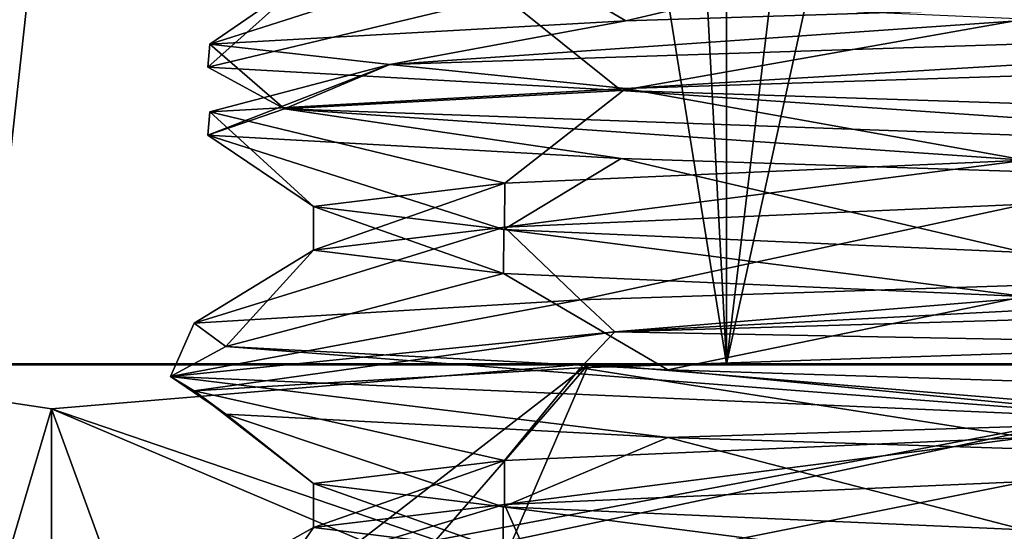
# Model space of a CAD drawing. Header units: metres. Extents: x -205 to 205, y -82 to 82.
# Tile 29 of 256: x -142.23 to -135.79, y -76.09 to -72.74. Entities that reach past the tile are written whole.
import ezdxf

# ---------------------------------------------------------------- set-up
doc = ezdxf.new("R2010")
doc.units = ezdxf.units.M
doc.layers.add('solid_PRT0003', color=7, linetype='CONTINUOUS')

msp = doc.modelspace()

# ---------------------------------------------------------------- linework, layer by layer
at = {"layer": 'solid_PRT0003'}
for points in [[(-200, -75), (-200, 75), (0, 75)], [(0, -75), (-200, -75), (0, 75)], [(-137.606735, -74.993919, 35.931641), (-142.434158, -44.993233, 31.100037), (-142.438507, -74.993233, 31.099924)], [(-137.606735, -74.993919, 35.931641), (-137.602615, -44.993923, 35.931549), (-142.434158, -44.993233, 31.100037)], [(-137.606735, -74.993919, 35.931641), (-131.002655, -44.994865, 37.699997), (-137.602615, -44.993923, 35.931549)], [(-131.006866, -74.994865, 37.700005), (-131.002655, -44.994865, 37.699997), (-137.606735, -74.993919, 35.931641)], [(-142.792938, -45.119297, 18.564571), (-139.181625, -45.2458, 14.139263), (-142.438492, -74.993233, 17.900055)], [(-139.181625, -45.2458, 14.139263), (-137.606796, -74.993919, 13.068394), (-142.438492, -74.993233, 17.900055)], [(-139.181625, -45.2458, 14.139263), (-134.038879, -45.372295, 11.653925), (-137.606796, -74.993919, 13.068394)], [(-134.038879, -45.372295, 11.653925), (-131.007004, -74.994865, 11.299996), (-137.606796, -74.993919, 13.068394)], [(-152.359421, -46.364033, 1.5), (-155.12355, -47.959885, 1.5), (0, -75, 1.5)], [(-82.463356, -59.144901, 1.5), (-152.359421, -46.364033, 1.5), (0, -75, 1.5)], [(-155.12355, -47.959885, 1.5), (-164.837662, -56.110996, 1.5), (0, -75, 1.5)], [(-179.536652, -59.144897, 1.5), (0, -75, 1.5), (-164.837662, -56.110996, 1.5)], [(-179.536652, -59.144897, 1.5), (-200, -75, 1.5), (0, -75, 1.5)], [(-138.266159, -72.750572, 31.863354), (-139.057022, -72.286301, 29.156145), (-135.652664, -72.13546, 32.556259)], [(-133.574722, -72.598953, 34.516315), (-138.266159, -72.750572, 31.863354), (-135.652664, -72.13546, 32.556259)], [(-140.984802, -72.902237, 27.213585), (-140.306564, -72.437309, 24.5), (-139.057022, -72.286301, 29.156145)], [(-138.266159, -72.750572, 31.863354), (-140.984802, -72.902237, 27.213585), (-139.057022, -72.286301, 29.156145)], [(-140.99614, -73.054428, 21.829477), (-139.061996, -72.5886, 19.852383), (-140.306564, -72.437309, 24.5)], [(-140.984802, -72.902237, 27.213585), (-140.99614, -73.054428, 21.829477), (-140.306564, -72.437309, 24.5)], [(-140.99614, -73.054428, 21.829477), (-138.295288, -73.207092, 17.1654), (-139.061996, -72.5886, 19.852383)], [(-139.807938, -73.035278, 30.179617), (-138.266159, -72.750572, 31.863354), (-133.574722, -72.598953, 34.516315)], [(-139.807938, -73.035278, 30.179617), (-133.574722, -72.598953, 34.516315), (-130.877167, -72.744888, 34.973587)], [(-138.295288, -73.207092, 17.1654), (-135.661194, -72.740402, 16.448614), (-139.061996, -72.5886, 19.852383)], [(-139.807938, -73.035278, 30.179617), (-140.984802, -72.902237, 27.213585), (-138.266159, -72.750572, 31.863354)], [(-139.807938, -73.035278, 30.179617), (-130.877167, -72.744888, 34.973587), (-138.266174, -73.193695, 31.863398)], [(-138.295288, -73.207092, 17.1654), (-133.618256, -73.359802, 14.494634), (-135.661194, -72.740402, 16.448614)], [(-130.877167, -72.744888, 34.973587), (-133.574768, -73.042137, 34.516319), (-138.266174, -73.193695, 31.863398)], [(-140.496811, -73.326851, 20.066614), (-140.99614, -73.054428, 21.829477), (-140.984802, -72.902237, 27.213585)], [(-140.496811, -73.326851, 20.066614), (-140.984802, -72.902237, 27.213585), (-139.807938, -73.035278, 30.179617)], [(-139.807938, -73.035278, 30.179617), (-140.984848, -73.345581, 27.213608), (-140.996216, -73.497597, 21.829502)], [(-140.496811, -73.326851, 20.066614), (-139.807938, -73.035278, 30.179617), (-140.996216, -73.497597, 21.829502)], [(-140.496811, -73.326851, 20.066614), (-138.295288, -73.207092, 17.1654), (-140.99614, -73.054428, 21.829477)], [(-139.807938, -73.035278, 30.179617), (-138.266174, -73.193695, 31.863398), (-140.984848, -73.345581, 27.213608)], [(-138.266174, -73.193695, 31.863398), (-133.574768, -73.042137, 34.516319), (-135.653046, -73.662193, 32.556168)], [(-140.984848, -73.345581, 27.213608), (-138.266174, -73.193695, 31.863398), (-139.057236, -73.812592, 29.156166)], [(-132.299011, -73.61969, 14.105518), (-138.295288, -73.207092, 17.1654), (-140.496811, -73.326851, 20.066614)], [(-138.266174, -73.193695, 31.863398), (-135.653046, -73.662193, 32.556168), (-139.057236, -73.812592, 29.156166)], [(-132.299011, -73.61969, 14.105518), (-133.618256, -73.359802, 14.494634), (-138.295288, -73.207092, 17.1654)], [(-140.496811, -73.326851, 20.066614), (-140.996216, -73.497597, 21.829502), (-138.295395, -73.650223, 17.165443)], [(-140.996216, -73.497597, 21.829502), (-140.984848, -73.345581, 27.213608), (-140.306778, -73.96405, 24.5)], [(-140.984848, -73.345581, 27.213608), (-139.057236, -73.812592, 29.156166), (-140.306778, -73.96405, 24.5)], [(-140.496811, -73.326851, 20.066614), (-138.295395, -73.650223, 17.165443), (-133.618317, -73.803154, 14.494637)], [(-132.299011, -73.61969, 14.105518), (-140.496811, -73.326851, 20.066614), (-133.618317, -73.803154, 14.494637)], [(-140.996216, -73.497597, 21.829502), (-140.306778, -73.96405, 24.5), (-139.062195, -74.115326, 19.852339)], [(-138.295395, -73.650223, 17.165443), (-140.996216, -73.497597, 21.829502), (-139.062195, -74.115326, 19.852339)], [(-138.295395, -73.650223, 17.165443), (-139.062195, -74.115326, 19.852339), (-135.661133, -74.266724, 16.448452)], [(-135.653046, -73.662193, 32.556168), (-135.651352, -73.949707, 32.557163), (-139.05899, -74.100647, 29.153202)], [(-139.057236, -73.812592, 29.156166), (-135.653046, -73.662193, 32.556168), (-139.05899, -74.100647, 29.153202)], [(-133.618317, -73.803154, 14.494637), (-138.295395, -73.650223, 17.165443), (-135.661133, -74.266724, 16.448452)], [(-139.057236, -73.812592, 29.156166), (-139.05899, -74.100647, 29.153202), (-140.306824, -74.251595, 24.5)], [(-140.306778, -73.96405, 24.5), (-139.057236, -73.812592, 29.156166), (-140.306824, -74.251595, 24.5)], [(-139.06575, -74.402695, 19.858452), (-140.306778, -73.96405, 24.5), (-140.306824, -74.251595, 24.5)], [(-139.062195, -74.115326, 19.852339), (-140.306778, -73.96405, 24.5), (-139.06575, -74.402695, 19.858452)], [(-138.561081, -74.576591, 31.560793), (-139.05899, -74.100647, 29.153202), (-135.651352, -73.949707, 32.557163)], [(-133.981369, -74.42498, 34.403175), (-138.561081, -74.576591, 31.560793), (-135.651352, -73.949707, 32.557163)], [(-141.087097, -74.728241, 26.805861), (-140.306824, -74.251595, 24.5), (-139.05899, -74.100647, 29.153202)], [(-138.561081, -74.576591, 31.560793), (-141.087097, -74.728241, 26.805861), (-139.05899, -74.100647, 29.153202)], [(-139.062195, -74.115326, 19.852339), (-139.06575, -74.402695, 19.858452), (-135.660248, -74.554688, 16.447914)], [(-135.661133, -74.266724, 16.448452), (-139.062195, -74.115326, 19.852339), (-135.660248, -74.554688, 16.447914)], [(-141.087097, -74.728241, 26.805861), (-140.879166, -74.880524, 21.424446), (-140.306824, -74.251595, 24.5)], [(-140.879166, -74.880524, 21.424446), (-139.06575, -74.402695, 19.858452), (-140.306824, -74.251595, 24.5)], [(-138.336655, -74.7855, 31.982405), (-133.981369, -74.42498, 34.403175), (-128.599075, -74.273529, 34.556358)], [(-138.336655, -74.7855, 31.982405), (-128.599075, -74.273529, 34.556358), (-128.56781, -74.495224, 34.687084)], [(-140.879166, -74.880524, 21.424446), (-137.990356, -75.033188, 16.874187), (-139.06575, -74.402695, 19.858452)], [(-137.990356, -75.033188, 16.874187), (-135.660248, -74.554688, 16.447914), (-139.06575, -74.402695, 19.858452)], [(-138.336655, -74.7855, 31.982405), (-138.561081, -74.576591, 31.560793), (-133.981369, -74.42498, 34.403175)], [(-138.336655, -74.7855, 31.982405), (-128.56781, -74.495224, 34.687084), (-133.981415, -74.868126, 34.403183)], [(-137.990356, -75.033188, 16.874187), (-133.209885, -75.185883, 14.396798), (-135.660248, -74.554688, 16.447914)], [(-141.24202, -75.076752, 22.271566), (-141.087097, -74.728241, 26.805861), (-138.561081, -74.576591, 31.560793)], [(-141.24202, -75.076752, 22.271566), (-138.561081, -74.576591, 31.560793), (-138.336655, -74.7855, 31.982405)], [(-141.24202, -75.076752, 22.271566), (-140.879166, -74.880524, 21.424446), (-141.087097, -74.728241, 26.805861)], [(-141.24202, -75.076752, 22.271566), (-138.336655, -74.7855, 31.982405), (-141.087173, -75.171593, 26.805845)], [(-138.336655, -74.7855, 31.982405), (-138.561127, -75.019745, 31.56081), (-141.087173, -75.171593, 26.805845)], [(-138.336655, -74.7855, 31.982405), (-133.981415, -74.868126, 34.403183), (-138.561127, -75.019745, 31.56081)], [(-134.562363, -75.36937, 14.647358), (-140.879166, -74.880524, 21.424446), (-141.24202, -75.076752, 22.271566)], [(-134.562363, -75.36937, 14.647358), (-137.990356, -75.033188, 16.874187), (-140.879166, -74.880524, 21.424446)], [(-138.561127, -75.019745, 31.56081), (-133.981415, -74.868126, 34.403183), (-135.651825, -75.47641, 32.557018)], [(-200, -75, 1.5), (-200, -75), (0, -75)], [(0, -75, 1.5), (-200, -75, 1.5), (0, -75)], [(-142.017761, -75.289886, 13.571237), (-143.998306, -81.993011, 17), (-143.997314, -74.993011, 17)], [(-143.997314, -74.993011, 32), (-143.998306, -81.993011, 32), (-142.018661, -81.696701, 35.428764)], [(-143.997314, -74.993011, 32), (-142.018661, -81.696701, 35.428764), (-142.017761, -75.289879, 35.428749)], [(-142.017761, -75.289886, 13.571237), (-143.997314, -74.993011, 17), (-138.506927, -74.99379, 11.509619)], [(-137.606796, -74.993919, 13.068394), (-138.506927, -74.99379, 11.509619), (-143.997314, -74.993011, 17)], [(-142.438492, -74.993233, 17.900055), (-137.606796, -74.993919, 13.068394), (-143.997314, -74.993011, 17)], [(-138.506927, -74.99379, 37.490379), (-143.997314, -74.993011, 32), (-142.017761, -75.289879, 35.428749)], [(-137.606735, -74.993919, 35.931641), (-143.997314, -74.993011, 32), (-138.506927, -74.99379, 37.490379)], [(-137.606735, -74.993919, 35.931641), (-142.438507, -74.993233, 31.099924), (-143.997314, -74.993011, 32)], [(-139.997467, -76.148277, 10.071796), (-142.017761, -75.289886, 13.571237), (-138.506927, -74.99379, 11.509619)], [(-139.507095, -76.148354, 39.222431), (-138.506927, -74.99379, 37.490379), (-142.017761, -75.289879, 35.428749)], [(-141.087173, -75.171593, 26.805845), (-138.561127, -75.019745, 31.56081), (-139.05928, -75.627037, 29.153067)], [(-139.507095, -76.148354, 9.777568), (-139.997467, -76.148277, 10.071796), (-138.506927, -74.99379, 11.509619)], [(-139.507095, -76.148354, 9.777568), (-138.506927, -74.99379, 11.509619), (-134.966156, -75.290886, 9.5)], [(-139.507095, -76.148354, 39.222431), (-139.007095, -76.148422, 39.5), (-138.506927, -74.99379, 37.490379)], [(-138.561127, -75.019745, 31.56081), (-135.651825, -75.47641, 32.557018), (-139.05928, -75.627037, 29.153067)], [(-139.007095, -76.148422, 39.5), (-134.966171, -75.290886, 39.5), (-138.506927, -74.99379, 37.490379)], [(-138.506927, -74.99379, 11.509619), (-131.006927, -74.994865, 9.5), (-134.966156, -75.290886, 9.5)], [(-131.007004, -74.994865, 11.299996), (-131.006927, -74.994865, 9.5), (-138.506927, -74.99379, 11.509619)], [(-137.606796, -74.993919, 13.068394), (-131.007004, -74.994865, 11.299996), (-138.506927, -74.99379, 11.509619)], [(-134.966171, -75.290886, 39.5), (-131.006927, -74.994865, 39.5), (-138.506927, -74.99379, 37.490379)], [(-131.006866, -74.994865, 37.700005), (-138.506927, -74.99379, 37.490379), (-131.006927, -74.994865, 39.5)], [(-131.006866, -74.994865, 37.700005), (-137.606735, -74.993919, 35.931641), (-138.506927, -74.99379, 37.490379)], [(-141.24202, -75.076752, 22.271566), (-141.087173, -75.171593, 26.805845), (-140.879242, -75.323654, 21.42448)], [(-141.24202, -75.076752, 22.271566), (-140.879242, -75.323654, 21.42448), (-137.990448, -75.476349, 16.874208)], [(-134.562363, -75.36937, 14.647358), (-141.24202, -75.076752, 22.271566), (-137.990448, -75.476349, 16.874208)], [(-134.562363, -75.36937, 14.647358), (-133.209885, -75.185883, 14.396798), (-137.990356, -75.033188, 16.874187)], [(-141.087173, -75.171593, 26.805845), (-139.05928, -75.627037, 29.153067), (-140.307037, -75.778336, 24.5)], [(-140.879242, -75.323654, 21.42448), (-141.087173, -75.171593, 26.805845), (-140.307037, -75.778336, 24.5)], [(-142.017761, -75.289886, 13.571237), (-142.018677, -81.696701, 13.57125), (-143.998306, -81.993011, 17)], [(-139.997467, -76.148277, 10.071796), (-142.018677, -81.696701, 13.57125), (-142.017761, -75.289886, 13.571237)], [(-142.017761, -75.289879, 35.428749), (-142.018661, -81.696701, 35.428764), (-139.998138, -80.838882, 38.928204)], [(-142.017761, -75.289879, 35.428749), (-139.998138, -80.838882, 38.928204), (-139.997467, -76.148277, 38.928204)], [(-139.507095, -76.148354, 39.222431), (-142.017761, -75.289879, 35.428749), (-139.997467, -76.148277, 38.928204)], [(-140.879242, -75.323654, 21.42448), (-140.307037, -75.778336, 24.5), (-139.06604, -75.929359, 19.858564)], [(-137.990448, -75.476349, 16.874208), (-140.879242, -75.323654, 21.42448), (-139.06604, -75.929359, 19.858564)], [(-139.507095, -76.148354, 9.777568), (-134.966156, -75.290886, 9.5), (-139.007095, -76.148422, 9.5)], [(-134.966156, -75.290886, 9.5), (-134.967087, -81.697708, 9.5), (-139.007767, -80.83902, 9.5)], [(-139.007095, -76.148422, 9.5), (-134.966156, -75.290886, 9.5), (-139.007767, -80.83902, 9.5)], [(-139.007095, -76.148422, 39.5), (-134.967072, -81.697708, 39.5), (-134.966171, -75.290886, 39.5)], [(-134.562363, -75.36937, 14.647358), (-137.990448, -75.476349, 16.874208), (-133.209961, -75.629234, 14.396801)], [(-137.990448, -75.476349, 16.874208), (-139.06604, -75.929359, 19.858564), (-135.660477, -76.081093, 16.447922)], [(-139.05928, -75.627037, 29.153067), (-135.651825, -75.47641, 32.557018), (-139.058487, -75.914841, 29.154507)], [(-135.651825, -75.47641, 32.557018), (-135.647171, -75.76387, 32.559723), (-139.058487, -75.914841, 29.154507)], [(-133.209961, -75.629234, 14.396801), (-137.990448, -75.476349, 16.874208), (-135.660477, -76.081093, 16.447922)], [(-139.05928, -75.627037, 29.153067), (-139.058487, -75.914841, 29.154507), (-140.307083, -76.06588, 24.5)], [(-140.307037, -75.778336, 24.5), (-139.05928, -75.627037, 29.153067), (-140.307083, -76.06588, 24.5)], [(-139.066742, -76.216972, 19.859716), (-140.307037, -75.778336, 24.5), (-140.307083, -76.06588, 24.5)], [(-139.06604, -75.929359, 19.858564), (-140.307037, -75.778336, 24.5), (-139.066742, -76.216972, 19.859716)], [(-138.843292, -76.402611, 31.246614), (-139.058487, -75.914841, 29.154507), (-135.647171, -75.76387, 32.559723)], [(-134.384491, -76.251045, 34.273075), (-138.843292, -76.402611, 31.246614), (-135.647171, -75.76387, 32.559723)], [(-141.172882, -76.554283, 26.393423), (-140.307083, -76.06588, 24.5), (-139.058487, -75.914841, 29.154507)], [(-138.843292, -76.402611, 31.246614), (-141.172882, -76.554283, 26.393423), (-139.058487, -75.914841, 29.154507)], [(-139.06604, -75.929359, 19.858564), (-139.066742, -76.216972, 19.859716), (-135.66095, -76.368912, 16.448175)], [(-135.660477, -76.081093, 16.447922), (-139.06604, -75.929359, 19.858564), (-135.66095, -76.368912, 16.448175)], [(-141.172882, -76.554283, 26.393423), (-140.745407, -76.70665, 21.023438), (-140.307083, -76.06588, 24.5)], [(-140.745407, -76.70665, 21.023438), (-139.066742, -76.216972, 19.859716), (-140.307083, -76.06588, 24.5)]]:
    msp.add_3dface(points, dxfattribs=at)

doc.saveas('drawing.dxf')
